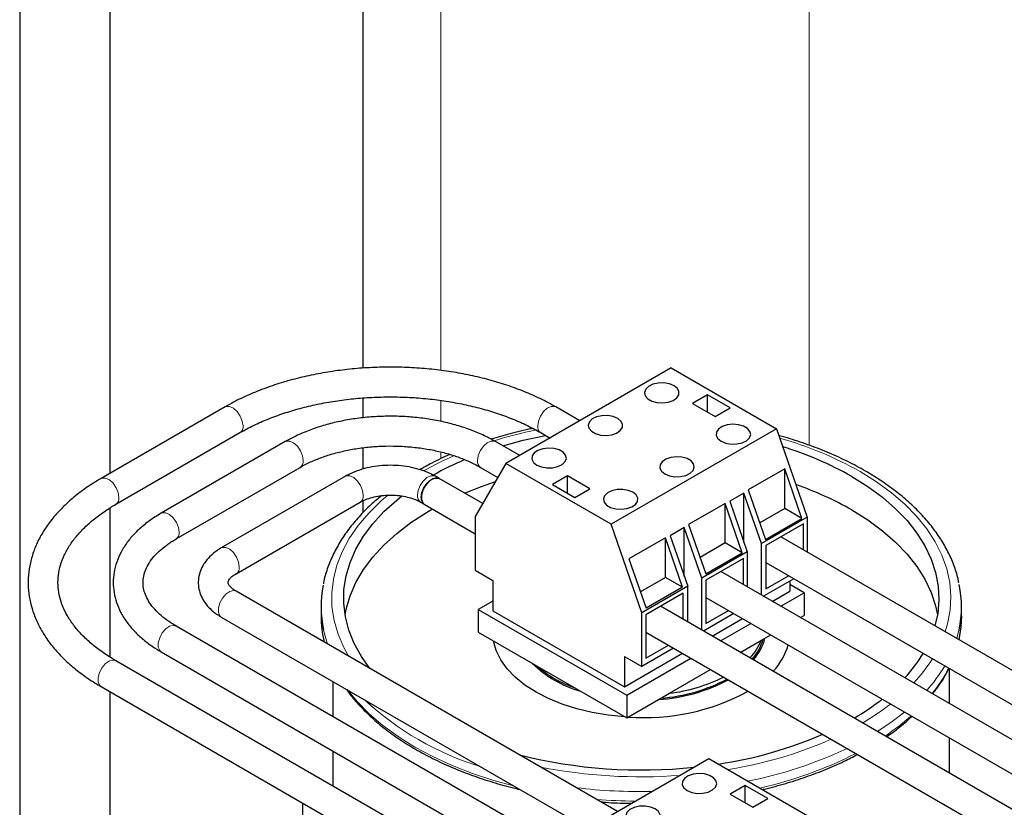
# Model space of a CAD drawing. Header units: millimetres. Extents: x 5 to 418, y 2 to 292.
# Tile 23 of 31: x 321 to 340, y 85 to 99. Entities that reach past the tile are written whole.
import ezdxf

# ---------------------------------------------------------------- set-up
doc = ezdxf.new("R2010")
doc.units = ezdxf.units.MM

msp = doc.modelspace()

# ---------------------------------------------------------------- linework, layer by layer
at = {"color": 7, "linetype": 'Continuous', "lineweight": 18}
for p, q in [((328.9406, 92.7902), (328.9406, 121.2645)), ((335.8703, 91.3798), (335.8703, 120.1601)), ((328.9406, 91.8278), (328.9406, 92.2241)), ((328.9406, 91.1248), (328.9406, 91.2549))]:
    msp.add_line(p, q, dxfattribs=at)
at = {"color": 7, "linetype": 'Continuous', "lineweight": 25}
for p, q in [((327.4762, 120.4186), (327.4762, 92.8325)), ((321.0196, 116.8447), (321.0196, 79.7983)), ((322.7196, 90.8539), (322.7196, 116.8447)), ((333.2787, 92.8344), (330.1675, 91.0383)), ((333.2787, 92.8344), (335.2586, 91.6914)), ((327.4762, 92.2713), (327.4762, 91.8965)), ((333.9611, 92.3302), (333.6783, 92.1669)), ((334.3854, 92.0853), (333.9611, 92.3302)), ((333.9611, 92.0037), (333.9611, 92.3302)), ((324.8833, 92.103), (322.5498, 90.7559)), ((331.5574, 91.8406), (331.103, 92.103)), ((333.6783, 92.1669), (334.1025, 91.922)), ((334.1025, 91.922), (334.3854, 92.0853)), ((335.2586, 91.6914), (332.1474, 89.8953)), ((335.2586, 91.6914), (335.8367, 90.0267)), ((322.8298, 90.2709), (325.1633, 91.618)), ((330.823, 91.618), (330.9974, 91.5173)), ((326.0147, 91.4499), (323.6812, 90.1028)), ((327.4762, 91.3329), (327.4762, 90.9311)), ((330.426, 91.1875), (329.9716, 91.4499)), ((323.9612, 89.6178), (326.2946, 90.9649)), ((330.1675, 91.0383), (329.5894, 90.041)), ((329.6916, 90.9649), (330.0163, 90.7774)), ((332.1474, 89.8953), (330.1675, 91.0383)), ((327.146, 90.7967), (324.8126, 89.4497)), ((328.9109, 90.7559), (328.8402, 90.7967)), ((331.3236, 90.8076), (331.0408, 90.6443)), ((331.7479, 90.5627), (331.3236, 90.8076)), ((331.3236, 90.4811), (331.3236, 90.8076)), ((335.4124, 90.9356), (334.7265, 90.5396)), ((335.7356, 90.0051), (335.4124, 90.9356)), ((335.4124, 90.1916), (335.4124, 90.9356)), ((329.7298, 90.2832), (328.9109, 90.7559)), ((331.0408, 90.6443), (331.465, 90.3994)), ((331.465, 90.3994), (331.7479, 90.5627)), ((334.6452, 90.4817), (334.3779, 90.3274)), ((334.9758, 89.5297), (334.6452, 90.4817)), ((334.6452, 89.5577), (334.6452, 90.4817)), ((334.7265, 90.5396), (335.0497, 89.6091)), ((325.0926, 88.9647), (327.426, 90.3117)), ((327.4762, 90.3381), (327.4762, 90.1103)), ((328.5602, 90.3117), (328.631, 90.2709)), ((328.631, 90.2709), (329.5894, 89.7176)), ((334.2903, 90.2878), (333.6044, 89.8918)), ((334.6134, 89.3573), (334.2903, 90.2878)), ((334.2903, 89.5438), (334.2903, 90.2878)), ((334.3779, 90.3274), (334.7085, 89.3754)), ((322.7196, 87.3936), (322.7196, 90.2024)), ((329.5894, 90.041), (329.5894, 89.0285)), ((335.4124, 90.1916), (334.9418, 89.9199)), ((335.8367, 90.0267), (334.9758, 89.5297)), ((335.7356, 90.0051), (335.4124, 90.1916)), ((335.8367, 90.0267), (335.8367, 89.3703)), ((332.7254, 88.2306), (332.1474, 89.8953)), ((333.6044, 89.8918), (333.9275, 88.9613)), ((335.0497, 89.6091), (335.7356, 90.0051)), ((335.766, 89.9042), (335.0589, 89.496)), ((335.766, 89.4111), (335.766, 89.9042)), ((333.5231, 89.8339), (333.2558, 89.6796)), ((333.2558, 89.6796), (333.5863, 88.7276)), ((333.8536, 88.8819), (333.5231, 89.8339)), ((333.5231, 88.9099), (333.5231, 89.8339)), ((344.9924, 84.0848), (335.3389, 89.6577)), ((333.1681, 89.64), (332.4822, 89.244)), ((333.4912, 88.7095), (333.1681, 89.64)), ((333.1681, 88.896), (333.1681, 89.64)), ((334.2903, 89.5438), (333.8196, 89.2721)), ((334.6134, 89.3573), (334.2903, 89.5438)), ((334.9758, 88.561), (334.9758, 89.5297)), ((335.0589, 89.496), (335.0589, 88.6795)), ((334.7085, 89.3754), (333.8536, 88.8819)), ((333.9275, 88.9613), (334.6134, 89.3573)), ((334.7085, 89.3754), (334.7085, 88.7153)), ((332.4822, 89.244), (332.8053, 88.3135)), ((334.6346, 89.2511), (333.9275, 88.8429)), ((334.6346, 88.758), (334.6346, 89.2511)), ((335.0589, 89.1727), (344.4324, 83.7615)), ((329.5894, 89.0285), (329.92, 88.8377)), ((343.8611, 83.4316), (334.2075, 89.0045)), ((335.0589, 88.6795), (335.486, 88.9261)), ((329.92, 88.8377), (329.92, 88.2661)), ((333.1681, 88.896), (332.6974, 88.6243)), ((333.5863, 88.7276), (332.7254, 88.2306)), ((333.4912, 88.7095), (333.1681, 88.896)), ((333.5863, 88.0569), (333.5863, 88.7276)), ((333.8536, 87.9026), (333.8536, 88.8819)), ((333.9275, 88.8429), (333.9275, 88.0264)), ((335.585, 88.8689), (335.0137, 88.5391)), ((335.5061, 88.8234), (335.5061, 88.6335)), ((335.7784, 88.6069), (335.5061, 88.7641)), ((332.2645, 84.493), (325.0926, 88.6333)), ((333.5033, 88.598), (332.7961, 88.1898)), ((333.4912, 88.7095), (332.8053, 88.3135)), ((333.5033, 88.1048), (333.5033, 88.598)), ((335.1782, 88.4442), (335.5061, 88.6335)), ((335.3373, 88.3523), (335.7784, 88.6069)), ((335.7784, 88.6069), (335.7784, 88.1791)), ((329.92, 88.4498), (329.6478, 88.2926)), ((333.9275, 88.5195), (343.4513, 83.0216)), ((326.6881, 88.3436), (326.6881, 88.164)), ((329.6478, 88.2926), (329.6478, 87.8647)), ((329.6478, 88.2926), (332.4408, 86.6802)), ((329.92, 88.2661), (332.3949, 86.8374)), ((332.7254, 87.2181), (332.7254, 88.2306)), ((332.7961, 88.1898), (332.7961, 87.3732)), ((343.1648, 82.5273), (333.0761, 88.3514)), ((334.4537, 88.2158), (333.8823, 87.886)), ((333.9275, 88.0264), (334.3547, 88.273)), ((335.7079, 88.1384), (335.7784, 88.1791)), ((338.7381, 88.164), (338.7381, 88.3436)), ((324.8126, 88.1483), (331.7045, 84.1697)), ((334.0468, 87.791), (334.6182, 88.1208)), ((334.2059, 87.6992), (334.7773, 88.029)), ((331.1331, 83.8398), (323.9612, 87.9801)), ((329.6478, 87.8647), (332.4408, 86.2523)), ((332.7961, 87.8664), (343.0244, 81.9617)), ((334.9771, 87.7165), (335.1478, 87.8151)), ((332.7961, 87.3732), (333.2233, 87.6198)), ((334.5765, 87.4852), (334.9771, 87.7165)), ((323.6812, 87.4951), (330.7234, 83.4298)), ((332.3949, 86.8374), (333.4868, 87.4677)), ((333.3223, 87.5627), (332.7254, 87.2181)), ((330.4369, 82.9355), (322.8298, 87.327)), ((332.3949, 87.4089), (332.7254, 87.2181)), ((332.3949, 87.4089), (332.3949, 86.8374)), ((332.4408, 86.6802), (333.6459, 87.3759)), ((333.2421, 86.7149), (334.0165, 87.1619)), ((338.5131, 86.519), (338.5131, 87.1786)), ((326.9131, 86.9357), (326.9131, 86.276)), ((322.5498, 86.842), (330.2965, 82.3699)), ((322.7196, 79.7983), (322.7196, 86.744)), ((332.4408, 86.2523), (333.2421, 86.7149)), ((332.4408, 86.6802), (332.4408, 86.2523)), ((338.5131, 85.2127), (338.5131, 85.8724)), ((326.9131, 85.6294), (326.9131, 84.9698)), ((330.8746, 83.6906), (333.9859, 85.4867)), ((333.9859, 85.4867), (335.9658, 84.3437)), ((326.9131, 84.9781), (326.9051, 84.9744)), ((334.6682, 84.9826), (334.3854, 84.8193)), ((335.0925, 84.7376), (334.6682, 84.9826)), ((334.6682, 84.656), (334.6682, 84.9826)), ((334.3854, 84.8193), (334.8096, 84.5743)), ((334.8096, 84.5743), (335.0925, 84.7376)), ((326.3491, 84.2584), (326.3491, 84.6487))]:
    msp.add_line(p, q, dxfattribs=at)
at = {"color": 7, "linetype": 'Continuous', "lineweight": 25, "flags": 128}
for points in [[(333.33, 92.4986), (333.2429, 92.5345), (333.1404, 92.5521), (333.0335, 92.5496), (332.9338, 92.5271), (332.8522, 92.4872), (332.7974, 92.4341), (332.7755, 92.3737), (332.7887, 92.3124), (332.8357, 92.2569), (332.9114, 92.2133), (333.0075, 92.1861), (333.1136, 92.1785), (333.2183, 92.1912), (333.3103, 92.2228), (333.3794, 92.2699), (333.4183, 92.3274), (333.4227, 92.3892), (333.3922, 92.4483), (333.33, 92.4986)], [(332.2694, 91.8863), (332.1823, 91.9222), (332.0797, 91.9398), (331.9728, 91.9373), (331.8732, 91.9148), (331.7915, 91.8749), (331.7368, 91.8218), (331.7148, 91.7614), (331.7281, 91.7001), (331.775, 91.6446), (331.8507, 91.6009), (331.9468, 91.5738), (332.053, 91.5662), (332.1577, 91.5789), (332.2496, 91.6105), (332.3187, 91.6576), (332.3576, 91.7151), (332.362, 91.7768), (332.3315, 91.836), (332.2694, 91.8863)], [(334.2174, 91.4556), (334.3045, 91.4198), (334.407, 91.4021), (334.5139, 91.4047), (334.6136, 91.4271), (334.6952, 91.4671), (334.75, 91.5201), (334.772, 91.5806), (334.7587, 91.6418), (334.7117, 91.6973), (334.6361, 91.741), (334.54, 91.7681), (334.4338, 91.7758), (334.3291, 91.7631), (334.2372, 91.7315), (334.1681, 91.6844), (334.1292, 91.6268), (334.1247, 91.5651), (334.1553, 91.5059), (334.2174, 91.4556)], [(330.1108, 91.3695), (330.4931, 91.4749), (330.9086, 91.5673), (330.9102, 91.5676)], [(330.7491, 91.0087), (330.8361, 90.9728), (330.9387, 90.9552), (331.0456, 90.9577), (331.1452, 90.9802), (331.2269, 91.0201), (331.2817, 91.0731), (331.3036, 91.1336), (331.2904, 91.1949), (331.2434, 91.2504), (331.1677, 91.294), (331.0716, 91.3212), (330.9655, 91.3288), (330.8607, 91.3161), (330.7688, 91.2845), (330.6997, 91.2374), (330.6608, 91.1798), (330.6564, 91.1181), (330.6869, 91.0589), (330.7491, 91.0087)], [(333.1568, 90.8433), (333.2438, 90.8075), (333.3464, 90.7898), (333.4533, 90.7924), (333.5529, 90.8148), (333.6346, 90.8548), (333.6893, 90.9078), (333.7113, 90.9683), (333.6981, 91.0295), (333.6511, 91.085), (333.5754, 91.1287), (333.4793, 91.1558), (333.3732, 91.1635), (333.2684, 91.1508), (333.1765, 91.1192), (333.1074, 91.072), (333.0685, 91.0145), (333.0641, 90.9528), (333.0946, 90.8936), (333.1568, 90.8433)], [(328.9109, 90.7559), (328.8592, 90.769), (328.7892, 90.7516), (328.7168, 90.702), (328.6516, 90.627), (328.6026, 90.5366), (328.5763, 90.4431), (328.5763, 90.3591), (328.6026, 90.2959), (328.631, 90.2709)], [(336.6729, 90.7929), (336.975, 90.604), (337.2501, 90.4019), (337.4966, 90.1878), (337.7128, 89.9631), (337.8974, 89.7292), (338.0492, 89.4876), (338.1673, 89.2397), (338.2509, 88.9872), (338.2995, 88.7317), (338.3128, 88.4748), (338.2907, 88.2181), (338.2391, 87.9834)], [(328.573, 90.3991), (328.5863, 90.4894), (328.6246, 90.583), (328.6827, 90.6671), (328.7527, 90.7305), (328.8251, 90.7646), (328.8903, 90.7648), (328.9109, 90.7559)], [(329.3891, 90.4799), (329.7068, 90.6057), (329.9693, 90.6964)], [(327.6038, 87.1836), (327.4487, 87.4046), (327.3136, 87.6495), (327.2127, 87.8999), (327.1465, 88.1541), (327.1156, 88.4105), (327.12, 88.6676), (327.1598, 88.9236), (327.2347, 89.177), (327.3442, 89.4261), (327.4877, 89.6695), (327.6642, 89.9055), (327.8726, 90.1326), (328.1117, 90.3495), (328.2079, 90.4271)], [(332.5557, 90.4964), (332.4687, 90.5323), (332.3661, 90.5499), (332.2592, 90.5473), (332.1596, 90.5249), (332.0779, 90.485), (332.0232, 90.4319), (332.0012, 90.3715), (332.0144, 90.3102), (332.0614, 90.2547), (332.1371, 90.211), (332.2332, 90.1839), (332.3394, 90.1762), (332.4441, 90.1889), (332.536, 90.2205), (332.6051, 90.2677), (332.644, 90.3252), (332.6484, 90.3869), (332.6179, 90.4461), (332.5557, 90.4964)], [(327.1396, 88.1926), (327.1598, 88.2948), (327.2347, 88.5482), (327.3442, 88.7974), (327.4877, 89.0407), (327.6642, 89.2767), (327.8726, 89.5039), (328.1117, 89.7207), (328.3798, 89.926), (328.6753, 90.1182), (328.7847, 90.1822)], [(336.6729, 90.1641), (336.975, 89.9753), (337.2501, 89.7732), (337.4966, 89.5591), (337.7128, 89.3344), (337.8974, 89.1005), (338.0492, 88.8588), (338.1673, 88.611), (338.2509, 88.3585), (338.2865, 88.1926)], [(338.7381, 88.164), (338.7281, 87.9642), (338.6895, 87.7234)], [(332.4078, 86.2714), (332.3996, 86.272), (332.09, 86.3023), (331.7883, 86.3525), (331.4982, 86.4219), (331.2234, 86.5095), (330.9673, 86.6144), (330.7332, 86.7352), (330.5239, 86.8704), (330.3422, 87.0182), (330.1904, 87.1769), (330.0702, 87.3443), (329.9833, 87.5185), (329.9307, 87.6972), (329.9298, 87.702)], [(333.5775, 84.8856), (333.6646, 84.8497), (333.7671, 84.8321), (333.874, 84.8346), (333.9737, 84.8571), (334.0553, 84.897), (334.1101, 84.9501), (334.132, 85.0105), (334.1188, 85.0718), (334.0718, 85.1273), (333.9962, 85.171), (333.9, 85.1981), (333.7939, 85.2057), (333.6892, 85.1931), (333.5973, 85.1614), (333.5281, 85.1143), (333.4892, 85.0568), (333.4848, 84.9951), (333.5153, 84.9359), (333.5775, 84.8856)], [(332.9765, 84.5386), (332.8894, 84.5745), (332.7869, 84.5921), (332.68, 84.5896), (332.5803, 84.5671), (332.4986, 84.5272), (332.4439, 84.4742), (332.4219, 84.4137), (332.4352, 84.3524), (332.4822, 84.2969), (332.5578, 84.2533), (332.6539, 84.2261), (332.7601, 84.2185), (332.8648, 84.2312), (332.9567, 84.2628), (333.0258, 84.3099), (333.0647, 84.3675), (333.0692, 84.4292), (333.0386, 84.4884), (332.9765, 84.5386)]]:
    msp.add_lwpolyline(points, dxfattribs=at)
at = {"color": 7, "linetype": 'Continuous', "lineweight": 18, "flags": 128}
for points in [[(325.2213, 91.7462), (325.2079, 91.8365), (325.1696, 91.9301), (325.1115, 92.0142), (325.0415, 92.0776), (324.9691, 92.1117), (324.904, 92.1118), (324.8832, 92.103)], [(330.765, 91.7462), (330.7784, 91.8365), (330.8167, 91.9301), (330.8747, 92.0142), (330.9447, 92.0776), (331.0172, 92.1117), (331.0823, 92.1118), (331.103, 92.103)], [(326.3526, 91.0931), (326.3393, 91.1834), (326.301, 91.2769), (326.2429, 91.3611), (326.1729, 91.4245), (326.1005, 91.4586), (326.0353, 91.4587), (326.0147, 91.4499)], [(329.6336, 91.0931), (329.647, 91.1834), (329.6853, 91.2769), (329.7434, 91.3611), (329.8133, 91.4245), (329.8858, 91.4586), (329.9509, 91.4587), (329.9716, 91.4499)], [(327.484, 90.4399), (327.4706, 90.5303), (327.4323, 90.6238), (327.3743, 90.708), (327.3043, 90.7714), (327.2318, 90.8054), (327.1667, 90.8056), (327.146, 90.7967)], [(328.5022, 90.4399), (328.5156, 90.5303), (328.5539, 90.6238), (328.612, 90.708), (328.682, 90.7714), (328.7544, 90.8054), (328.8195, 90.8056), (328.8403, 90.7967)], [(336.832, 90.8847), (337.1388, 90.6933), (337.4189, 90.4887), (337.6708, 90.2723), (337.8929, 90.0452), (338.0838, 89.8088), (338.2424, 89.5647), (338.3678, 89.3141), (338.4591, 89.0587), (338.5159, 88.8), (338.5378, 88.5395), (338.5247, 88.2789), (338.4766, 88.0196), (338.4331, 87.8714)], [(322.8878, 90.3991), (322.8744, 90.4894), (322.8361, 90.583), (322.7781, 90.6671), (322.7081, 90.7305), (322.6356, 90.7646), (322.5705, 90.7648), (322.5498, 90.7559)], [(327.2042, 87.4142), (327.1168, 87.5738), (327.0084, 87.8269), (326.9343, 88.0842), (326.8949, 88.344), (326.8905, 88.6047), (326.9212, 88.8649), (326.9866, 89.1229), (327.0865, 89.3773), (327.2203, 89.6263), (327.3871, 89.8687), (327.5859, 90.1029), (327.8155, 90.3274), (327.9543, 90.4462)], [(324.0192, 89.746), (324.0058, 89.8363), (323.9675, 89.9299), (323.9094, 90.014), (323.8395, 90.0774), (323.767, 90.1115), (323.7019, 90.1116), (323.6811, 90.1028)], [(325.1506, 89.0929), (325.1372, 89.1832), (325.0989, 89.2767), (325.0408, 89.3609), (324.9708, 89.4243), (324.8984, 89.4584), (324.8333, 89.4585), (324.8125, 89.4496)], [(325.0926, 88.6333), (325.0408, 88.6464), (324.9708, 88.629), (324.8984, 88.5794), (324.8333, 88.5043), (324.7842, 88.4139), (324.7579, 88.3204), (324.7579, 88.2364), (324.7842, 88.1732), (324.8126, 88.1483)], [(323.9612, 87.9801), (323.9094, 87.9932), (323.8395, 87.9758), (323.767, 87.9263), (323.7019, 87.8512), (323.6529, 87.7608), (323.6266, 87.6673), (323.6266, 87.5833), (323.6529, 87.5201), (323.6812, 87.4951)], [(326.8125, 87.6403), (326.7774, 87.7469), (326.736, 87.9055)], [(338.6907, 87.9082), (338.684, 87.8786), (338.6487, 87.7469)], [(322.8298, 87.327), (322.7781, 87.3401), (322.7081, 87.3227), (322.6356, 87.2731), (322.5705, 87.1981), (322.5215, 87.1077), (322.4952, 87.0142), (322.4952, 86.9301), (322.5215, 86.867), (322.5498, 86.842)], [(330.3107, 84.9743), (329.9367, 85.0771), (329.5355, 85.2089), (329.153, 85.3579), (328.7914, 85.5235), (328.4527, 85.7046), (328.1391, 85.9), (327.8523, 86.1088), (327.5941, 86.3296), (327.3659, 86.5612), (327.1877, 86.7771)], [(337.6647, 86.3621), (337.4339, 86.1825), (337.1575, 85.9953)]]:
    msp.add_lwpolyline(points, dxfattribs=at)
at = {"color": 7, "linetype": 'Continuous', "lineweight": 18}
for centre, radius, start, end in [((325.0908, 91.728), 0.1318, 303.37513, 7.92457), ((330.8955, 91.728), 0.1318, 172.07695, 236.61087), ((332.4529, 83.3903), 8.4559, 101.70895, 107.23343), ((333.4555, 84.9039), 6.8681, 60.55327, 74.24596), ((331.6078, 85.6428), 6.0465, 113.54061, 119.62665), ((326.2221, 91.0749), 0.1318, 303.38913, 7.92305), ((329.7641, 91.0749), 0.1318, 172.07695, 236.61087), ((322.7571, 90.381), 0.1319, 303.65997, 7.8936), ((327.3535, 90.4218), 0.1318, 303.38913, 7.92305), ((328.6325, 90.4217), 0.1315, 172.02492, 237.09237), ((323.8884, 89.7279), 0.132, 303.81315, 7.87688), ((325.02, 89.0747), 0.1318, 303.43295, 7.9183), ((335.6653, 88.9589), 2.9874, 316.66264, 327.73898), ((335.8485, 88.75), 2.9879, 318.41866, 329.45214), ((336.0464, 88.4354), 2.7489, 321.07703, 333.02156), ((331.3398, 90.7225), 5.6342, 227.13688, 252.86849), ((334.3943, 90.378), 4.8983, 300.47429, 307.90252), ((334.8041, 89.6133), 4.4668, 304.02176, 311.93272), ((333.0831, 93.1373), 7.9591, 279.12679, 293.73418), ((333.1892, 92.8452), 7.9302, 281.11848, 295.35696), ((333.2785, 92.4051), 7.6554, 282.57055, 296.98094), ((332.7114, 94.9988), 9.8552, 258.9366, 274.22735), ((332.7111, 95.1894), 10.324, 263.23398, 271.12076), ((332.7117, 95.0592), 10.3734, 265.35316, 269.38079)]:
    msp.add_arc(centre, radius, start, end, dxfattribs=at)
at = {"color": 7, "linetype": 'Continuous', "lineweight": 25}
for centre, radius, start, end in [((333.484, 85.1671), 6.4667, 60.45376, 72.97812), ((331.7245, 85.6056), 5.9781, 112.93657, 119.30316), ((333.5419, 84.656), 6.3359, 60.38495, 70.81707), ((328.7035, 90.381), 0.1318, 172.07695, 236.61087), ((328.7153, 88.3435), 2.0271, 168.54919, 192.47834), ((336.7107, 88.3436), 2.0273, 347.59801, 11.97395), ((328.7285, 88.1655), 2.0404, 180.04376, 193.82186), ((333.9459, 88.1557), 1.1208, 316.30667, 336.92788), ((334.0364, 88.0243), 1.0142, 318.81454, 343.40125), ((334.0591, 88.011), 1.0148, 318.83216, 345.2837), ((334.2865, 87.9789), 1.2435, 316.87019, 343.43027), ((335.6499, 88.8667), 2.7486, 317.35665, 329.36755), ((332.169, 88.8434), 2.1727, 225.9934, 254.01198), ((332.1667, 88.8559), 2.1571, 229.03226, 250.97312), ((332.8151, 89.8956), 3.3065, 273.85044, 297.70198), ((332.8524, 89.7576), 3.1427, 274.21793, 297.9905), ((332.8676, 89.8158), 3.1234, 276.88771, 296.50171), ((332.7709, 90.345), 4.0883, 265.74967, 298.53748), ((334.3962, 90.2068), 4.5899, 300.40758, 308.32381), ((333.0181, 93.1242), 7.8241, 278.41497, 293.40662), ((332.7153, 94.6718), 9.3988, 255.86899, 276.05335)]:
    msp.add_arc(centre, radius, start, end, dxfattribs=at)
for points, knots in [([(331.103, 92.103), (331.054, 92.1305), (330.9129, 92.2097), (330.6634, 92.3294), (330.3501, 92.4562), (330.0203, 92.5662), (329.6766, 92.6591), (329.3215, 92.7344), (328.9572, 92.7916), (328.5864, 92.8304), (328.2116, 92.8506), (327.8353, 92.8521), (327.4601, 92.8349), (327.0886, 92.7991), (326.7232, 92.7449), (326.3665, 92.6726), (326.021, 92.5825), (325.6887, 92.4752), (325.3726, 92.351), (325.1041, 92.226), (324.9473, 92.1387), (324.8833, 92.103)], [0, 0, 0, 0, 0.0291914, 0.0842521, 0.1392675, 0.194227, 0.2491245, 0.3039632, 0.358752, 0.4135027, 0.4682288, 0.5229446, 0.5776646, 0.6323993, 0.6871634, 0.7419718, 0.7968393, 0.8517795, 0.9068036, 0.9619181, 1, 1, 1, 1]), ([(325.1633, 91.618), (325.2059, 91.6419), (325.3299, 91.7116), (325.5524, 91.8183), (325.8358, 91.9326), (326.1372, 92.0327), (326.454, 92.1177), (326.7835, 92.1866), (327.1232, 92.2389), (327.4702, 92.274), (327.8215, 92.2915), (328.1744, 92.2913), (328.5258, 92.2733), (328.8727, 92.2377), (329.2124, 92.1849), (329.5419, 92.1154), (329.8585, 92.0298), (330.1597, 91.9292), (330.4425, 91.8144), (330.6617, 91.7087), (330.783, 91.6405), (330.823, 91.618)], [0, 0, 0, 0, 0.0288839, 0.0841237, 0.1394441, 0.1948442, 0.2503274, 0.3058872, 0.3615118, 0.4171866, 0.4728956, 0.528622, 0.5843487, 0.6400526, 0.6957166, 0.7513234, 0.8068562, 0.8622997, 0.9176416, 0.9728752, 1, 1, 1, 1]), ([(329.9716, 91.4499), (329.9315, 91.4722), (329.8162, 91.5365), (329.61, 91.6305), (329.3496, 91.7258), (329.0746, 91.8033), (328.7884, 91.8628), (328.4938, 91.9038), (328.194, 91.9259), (327.8922, 91.9291), (327.5915, 91.9132), (327.295, 91.8785), (327.0057, 91.8252), (326.7267, 91.7536), (326.4611, 91.664), (326.2218, 91.5631), (326.0803, 91.4857), (326.0147, 91.4499)], [0, 0, 0, 0, 0.03719994, 0.10695409, 0.176601, 0.24611892, 0.31550087, 0.3847688, 0.45395886, 0.52311383, 0.59227954, 0.66149029, 0.73079168, 0.80023163, 0.86985515, 0.93969816, 1, 1, 1, 1]), ([(330.6755, 91.6978), (330.6664, 91.696), (330.5187, 91.6682), (330.2545, 91.6021), (330.0077, 91.5288), (329.8906, 91.494)], [0, 0, 0, 0, 0.0335058, 0.5416604, 1, 1, 1, 1]), ([(338.6876, 88.7912), (338.6828, 88.8187), (338.6628, 88.9324), (338.5959, 89.1293), (338.487, 89.3802), (338.3455, 89.6255), (338.1748, 89.8642), (337.9748, 90.0949), (337.7468, 90.3164), (337.492, 90.5273), (337.2201, 90.7206), (336.9737, 90.8726), (336.7145, 91.0166), (336.432, 91.1566), (336.078, 91.3083), (335.7049, 91.4422), (335.4455, 91.5269), (335.3075, 91.562), (335.3032, 91.5631)], [0, 0, 0, 0, 0.0225922, 0.0934874, 0.1646932, 0.2363062, 0.3083494, 0.3807838, 0.4535321, 0.5265045, 0.5996172, 0.6663518, 0.7050038, 0.7782066, 0.8513844, 0.9245267, 0.9976292, 1, 1, 1, 1]), ([(326.2946, 90.9649), (326.3267, 90.9828), (326.4204, 91.035), (326.5929, 91.1136), (326.8163, 91.1949), (327.0567, 91.2619), (327.3105, 91.3137), (327.5741, 91.349), (327.8438, 91.3673), (328.1157, 91.3681), (328.386, 91.3515), (328.6508, 91.3178), (328.9061, 91.2675), (329.1485, 91.2017), (329.3739, 91.1214), (329.5543, 91.041), (329.6539, 90.9858), (329.6916, 90.9649)], [0, 0, 0, 0, 0.0365906, 0.1067854, 0.1772003, 0.2478418, 0.318697, 0.3897261, 0.4608773, 0.5320934, 0.6033156, 0.6744651, 0.745481, 0.8163041, 0.88688, 0.9571663, 1, 1, 1, 1]), ([(329.1158, 91.2074), (329.1155, 91.2072), (328.995, 91.1584), (328.8022, 91.0642), (328.621, 90.9632), (328.5459, 90.9214)], [0, 0, 0, 0, 0.0015771, 0.5861635, 1, 1, 1, 1]), ([(328.8402, 90.7967), (328.8113, 90.8125), (328.7298, 90.857), (328.5814, 90.9155), (328.3941, 90.9659), (328.1973, 90.9963), (327.9961, 91.0067), (327.7947, 90.9969), (327.5975, 90.967), (327.4091, 90.9169), (327.2587, 90.8581), (327.1758, 90.813), (327.146, 90.7967)], [0, 0, 0, 0, 0.0605798, 0.1706172, 0.2802888, 0.3895195, 0.4984191, 0.6073205, 0.7165712, 0.8265488, 0.9376926, 1, 1, 1, 1]), ([(322.5498, 90.7559), (322.5021, 90.7276), (322.3641, 90.6457), (322.1531, 90.4992), (321.9266, 90.3128), (321.727, 90.1139), (321.5561, 89.9044), (321.4155, 89.6859), (321.3066, 89.4607), (321.2301, 89.231), (321.1862, 88.999), (321.1747, 88.7669), (321.195, 88.5363), (321.2466, 88.3087), (321.3289, 88.0855), (321.4415, 87.8677), (321.584, 87.6564), (321.7558, 87.453), (321.9559, 87.2591), (322.1832, 87.0764), (322.3853, 86.9391), (322.5126, 86.864), (322.5498, 86.842)], [0, 0, 0, 0, 0.0287006, 0.0829645, 0.1372612, 0.1914587, 0.2454206, 0.2989799, 0.3519752, 0.4043061, 0.4559853, 0.5071575, 0.558073, 0.6089671, 0.6600979, 0.7116982, 0.7638946, 0.816696, 0.8700151, 0.9237128, 0.9776441, 1, 1, 1, 1]), ([(327.8238, 90.4317), (327.757, 90.3761), (327.6053, 90.2497), (327.4003, 90.0392), (327.2048, 89.8042), (327.0399, 89.5606), (326.9046, 89.3103), (326.8041, 89.0547), (326.7474, 88.8746), (326.7335, 88.7797), (326.7324, 88.772)], [0, 0, 0, 0, 0.1153956, 0.2621019, 0.4085071, 0.5544234, 0.6996522, 0.8440294, 0.9874827, 1, 1, 1, 1]), ([(327.426, 90.3117), (327.4422, 90.3206), (327.4894, 90.3464), (327.586, 90.3845), (327.718, 90.4191), (327.8638, 90.4402), (328.0163, 90.4458), (328.1683, 90.4354), (328.3123, 90.4095), (328.4381, 90.3712), (328.5171, 90.336), (328.5531, 90.3158), (328.5602, 90.3117)], [0, 0, 0, 0, 0.058403, 0.1706834, 0.2847726, 0.4006158, 0.5175817, 0.6349217, 0.7517018, 0.8670882, 0.9734741, 1, 1, 1, 1]), ([(322.8298, 87.327), (322.7885, 87.3515), (322.6685, 87.4228), (322.4876, 87.5486), (322.2971, 87.706), (322.1337, 87.8703), (321.9979, 88.0398), (321.8899, 88.2132), (321.81, 88.3897), (321.7584, 88.5692), (321.7356, 88.7518), (321.743, 88.9374), (321.7818, 89.1243), (321.852, 89.3098), (321.9524, 89.4914), (322.0816, 89.6674), (322.2384, 89.8368), (322.4221, 89.9984), (322.6191, 90.1439), (322.7637, 90.2311), (322.8298, 90.2709)], [0, 0, 0, 0, 0.02929582, 0.08518473, 0.14103739, 0.19691622, 0.25295946, 0.30938446, 0.36649887, 0.4246716, 0.48419907, 0.54500429, 0.6062417, 0.66655428, 0.72549093, 0.78321979, 0.84011937, 0.89653409, 0.95271085, 1, 1, 1, 1]), ([(323.6812, 90.1028), (323.6422, 90.0795), (323.5298, 90.0123), (323.3613, 89.8893), (323.186, 89.7301), (323.0393, 89.558), (322.9235, 89.3758), (322.8403, 89.1866), (322.7907, 88.9936), (322.7743, 88.8002), (322.7902, 88.609), (322.8371, 88.4221), (322.9142, 88.2408), (323.0208, 88.0662), (323.1564, 87.8996), (323.3205, 87.7429), (323.4964, 87.6072), (323.6246, 87.5295), (323.6812, 87.4951)], [0, 0, 0, 0, 0.0361818, 0.1043486, 0.172539, 0.2403188, 0.3072277, 0.3728365, 0.4369674, 0.4998253, 0.5619457, 0.6239108, 0.6863078, 0.7496959, 0.8143571, 0.8802522, 0.9470931, 1, 1, 1, 1]), ([(323.9612, 87.9801), (323.9304, 87.9985), (323.8409, 88.052), (323.7111, 88.1472), (323.582, 88.2657), (323.4806, 88.3876), (323.4063, 88.5107), (323.3584, 88.6345), (323.3363, 88.7603), (323.3415, 88.8857), (323.3736, 89.0105), (323.4321, 89.1356), (323.5192, 89.2617), (323.6375, 89.3867), (323.782, 89.5072), (323.9008, 89.5805), (323.9612, 89.6178)], [0, 0, 0, 0, 0.0373444, 0.1086209, 0.1798029, 0.2511376, 0.323225, 0.3971077, 0.4743143, 0.5561251, 0.6316401, 0.7033351, 0.7795316, 0.8530913, 0.9253583, 1, 1, 1, 1]), ([(324.8126, 89.4497), (324.7846, 89.4326), (324.7049, 89.3839), (324.5965, 89.293), (324.4971, 89.1753), (324.4283, 89.052), (324.3862, 88.9187), (324.3745, 88.7792), (324.3954, 88.6395), (324.4457, 88.5086), (324.523, 88.3876), (324.6265, 88.2773), (324.7273, 88.1994), (324.7939, 88.1595), (324.8126, 88.1483)], [0, 0, 0, 0, 0.0563134, 0.1602848, 0.2514513, 0.338658, 0.4229768, 0.5132003, 0.6007284, 0.6873843, 0.7754619, 0.8669615, 0.962706, 1, 1, 1, 1]), ([(325.0926, 88.6333), (325.0778, 88.6422), (325.0354, 88.6682), (324.9848, 88.712), (324.9512, 88.7564), (324.9398, 88.7866), (324.939, 88.8024), (324.9432, 88.824), (324.9647, 88.862), (325.0094, 88.9091), (325.0583, 88.9446), (325.0891, 88.9626), (325.0926, 88.9647)], [0, 0, 0, 0, 0.0594207, 0.1716171, 0.2840942, 0.4003919, 0.5322525, 0.6605674, 0.7724582, 0.8796212, 0.9864358, 1, 1, 1, 1]), ([(338.1945, 86.7029), (338.2364, 86.7574), (338.3383, 86.8899), (338.4385, 87.0521), (338.4878, 87.1609), (338.4994, 87.1865)], [0, 0, 0, 0, 0.3483401, 0.8465427, 1, 1, 1, 1]), ([(327.1678, 86.7886), (327.2016, 86.7413), (327.2917, 86.6152), (327.4702, 86.4194), (327.6991, 86.2015), (327.9556, 85.9944), (328.237, 85.7987), (328.5419, 85.6156), (328.8687, 85.446), (329.2156, 85.2909), (329.5805, 85.1506), (329.9628, 85.0277), (330.2463, 84.9465), (330.405, 84.9118), (330.4276, 84.9068)], [0, 0, 0, 0, 0.0554893, 0.1480613, 0.2408255, 0.3337212, 0.4266953, 0.5197069, 0.6127244, 0.7057285, 0.7987107, 0.8916676, 0.9845991, 1, 1, 1, 1]), ([(337.3255, 85.8983), (337.3658, 85.9255), (337.5014, 86.0172), (337.6618, 86.1453), (337.7715, 86.2498), (337.8046, 86.2814)], [0, 0, 0, 0, 0.2274834, 0.7665449, 1, 1, 1, 1]), ([(334.9934, 84.9051), (335.0068, 84.908), (335.1565, 84.9404), (335.4316, 85.0185), (335.8153, 85.1398), (336.1811, 85.2793), (336.5054, 85.4204), (336.6974, 85.5216), (336.7813, 85.5658)], [0, 0, 0, 0, 0.0201553, 0.2252052, 0.4303164, 0.6354967, 0.8407513, 1, 1, 1, 1]), ([(331.9525, 84.6731), (331.9825, 84.6704), (332.1561, 84.655), (332.3495, 84.6462), (332.5124, 84.6461), (332.5298, 84.6461)], [0, 0, 0, 0, 0.1570483, 0.90953751, 1, 1, 1, 1])]:
    msp.add_open_spline(points, degree=3, knots=knots, dxfattribs=at)

doc.saveas('drawing.dxf')
